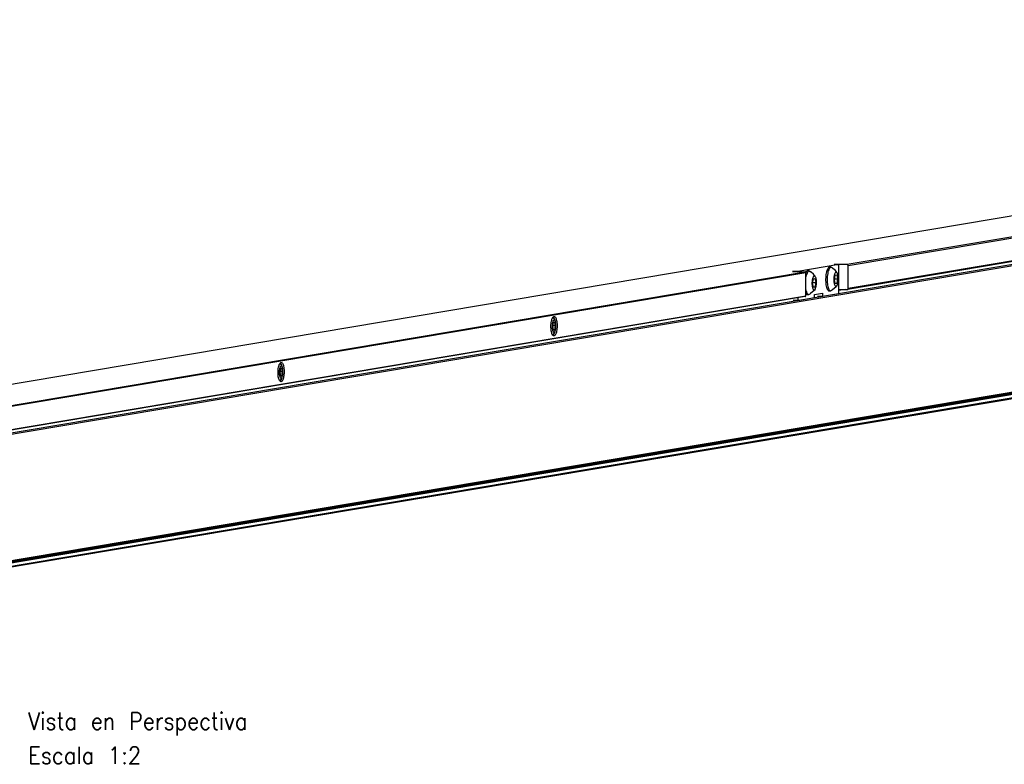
# Model space of a CAD drawing. Header units: inches. Extents: x -381 to 2960, y -418 to 176.
# Tile 12 of 21: x 133 to 248, y -293 to -206. Entities that reach past the tile are written whole.
import ezdxf

# ---------------------------------------------------------------- set-up
doc = ezdxf.new("R2010")
doc.units = ezdxf.units.IN
doc.layers.add('1', color=7, linetype='Continuous')
doc.styles.add('CONVERTER_11', font='txt.shx', dxfattribs={"width": 0.9})

# ---------------------------------------------------------------- blocks, each defined once
blk = doc.blocks.new('SOPORTE_SV_2040__31', base_point=(86.79, -564.79))
at = {"color": 7, "linetype": 'Continuous'}
for p, q in [((770.25, -411.5), (86.94, -526.46)), ((770.29, -411.5), (86.98, -526.45)), ((796.45, -412), (459.73, -468.64)), ((459.92, -468.85), (796.64, -412.2)), ((796.48, -417.79), (459.76, -474.43)), ((796.64, -417.59), (459.92, -474.24)), ((457.77, -468.64), (448.21, -470.24)), ((456.79, -468.59), (456.63, -468.61)), ((456.63, -468.61), (457.77, -468.64)), ((459.73, -468.64), (456.79, -468.59)), ((456.79, -468.59), (456.79, -468.62)), ((457.77, -475.37), (457.77, -468.64)), ((459.92, -474.24), (459.92, -468.85)), ((113.14, -526.95), (449.86, -470.3)), ((450.04, -470.51), (113.33, -527.15)), ((447.08, -470.22), (446.92, -470.25)), ((446.92, -470.25), (449.86, -470.3)), ((447.08, -470.22), (447.08, -470.25)), ((448.21, -470.24), (447.08, -470.22)), ((448.21, -470.24), (448.21, -470.27)), ((450.11, -470.38), (450.04, -470.53)), ((450.04, -475.9), (450.04, -470.51)), ((450.04, -471.71), (450.18, -471.03)), ((450.86, -470.12), (450.5, -470.11)), ((450.86, -470.12), (451.14, -470.28)), ((451.1, -470.27), (451.14, -470.28)), ((451.26, -470.36), (451.1, -470.27)), ((451.84, -470.86), (451.26, -470.36)), ((452.09, -471.15), (451.84, -470.86)), ((452.22, -471.38), (452.09, -471.15)), ((455.95, -469.26), (455.59, -469.26)), ((455.95, -469.26), (456.24, -469.42)), ((456.2, -469.41), (456.24, -469.42)), ((456.35, -469.5), (456.2, -469.41)), ((456.94, -470.01), (456.35, -469.5)), ((456.74, -472.1), (456.92, -471.07)), ((456.92, -471.07), (457.29, -471.01)), ((457.18, -470.29), (456.94, -470.01)), ((457.32, -470.52), (457.18, -470.29)), ((457.29, -471.01), (457.47, -471.97)), ((451.64, -472.95), (451.83, -471.92)), ((451.82, -473.92), (451.64, -472.95)), ((451.67, -472.82), (452.37, -472.83)), ((451.83, -471.92), (452.19, -471.86)), ((452.19, -471.86), (452.37, -472.83)), ((452.37, -472.83), (452.19, -473.86)), ((456.92, -473.06), (456.74, -472.1)), ((456.76, -471.96), (457.47, -471.97)), ((456.91, -472.99), (457.29, -473)), ((457.29, -473), (456.92, -473.06)), ((457.47, -471.97), (457.29, -473)), ((450.18, -474.92), (450.04, -474.29)), ((450.04, -475.33), (450.11, -475.46)), ((450.11, -475.46), (450.39, -475.61)), ((450.39, -475.61), (450.75, -475.62)), ((450.8, -475.62), (450.75, -475.62)), ((450.97, -475.51), (450.8, -475.62)), ((451.16, -475.4), (450.97, -475.51)), ((452.02, -474.66), (451.16, -475.4)), ((451.81, -473.85), (452.19, -473.86)), ((452.19, -473.86), (451.82, -473.92)), ((452.1, -474.56), (452.02, -474.66)), ((452.04, -475.59), (453.95, -475.27)), ((452.04, -476.34), (452.04, -475.59)), ((452.21, -474.38), (452.1, -474.56)), ((453.95, -475.27), (453.95, -476.02)), ((453.95, -476.02), (457.77, -475.37)), ((455.49, -474.76), (455.85, -474.76)), ((455.9, -474.76), (455.85, -474.76)), ((456.06, -474.65), (455.9, -474.76)), ((456.26, -474.54), (456.06, -474.65)), ((457.12, -473.8), (456.26, -474.54)), ((457.19, -473.7), (457.12, -473.8)), ((457.31, -473.52), (457.19, -473.7)), ((457.77, -474.4), (459.73, -474.43)), ((449.89, -476.09), (113.17, -532.74)), ((113.33, -532.54), (450.04, -475.9)), ((448.21, -476.98), (447.08, -476.96)), ((448.21, -476.98), (452.04, -476.34)), ((448.21, -476.37), (448.21, -476.98)), ((452.81, -476), (453.95, -476.02)), ((391.11, -482.15), (390.95, -483.04)), ((391.03, -480.99), (390.96, -481.05)), ((391, -481.02), (391.18, -481.1)), ((391.43, -482.1), (391.11, -482.15)), ((391.18, -481.1), (391.34, -481.36)), ((391.34, -481.36), (391.55, -481.86)), ((391.59, -482.94), (391.43, -482.1)), ((390.9, -484.92), (391.03, -484.98)), ((390.95, -483.04), (391.11, -483.88)), ((391.59, -482.94), (390.97, -482.93)), ((391.18, -484.79), (390.97, -484.96)), ((391.43, -483.83), (391.1, -483.82)), ((391.11, -483.88), (391.43, -483.83)), ((391.28, -484.62), (391.51, -484.13)), ((391.43, -483.83), (391.59, -482.94)), ((391.48, -484.32), (391.54, -484.03)), ((327.32, -491.71), (327.25, -491.77)), ((327.29, -491.73), (327.47, -491.82)), ((327.47, -491.82), (327.63, -492.08)), ((327.4, -492.87), (327.24, -493.76)), ((327.24, -493.76), (327.4, -494.6)), ((327.88, -493.66), (327.26, -493.64)), ((327.72, -492.82), (327.4, -492.87)), ((327.63, -492.08), (327.84, -492.58)), ((327.88, -493.66), (327.72, -492.82)), ((327.72, -494.55), (327.88, -493.66)), ((327.19, -495.64), (327.32, -495.7)), ((327.47, -495.51), (327.26, -495.67)), ((327.72, -494.55), (327.39, -494.54)), ((327.4, -494.6), (327.72, -494.55)), ((327.57, -495.34), (327.79, -494.85)), ((327.77, -495.04), (327.83, -494.75))]:
    blk.add_line(p, q, dxfattribs=at)
for points, knots in [([(459.92, -468.85), (459.92, -468.82), (459.91, -468.77), (459.87, -468.7), (459.81, -468.65), (459.76, -468.65), (459.73, -468.64)], [0, 0, 0, 0, 0.0780343, 0.1554113, 0.2312987, 0.305718, 0.305718, 0.305718, 0.305718]), ([(450.04, -470.51), (450.04, -470.48), (450.04, -470.43), (449.99, -470.36), (449.93, -470.31), (449.88, -470.31), (449.86, -470.3)], [0, 0, 0, 0, 0.0780343, 0.1554113, 0.2312987, 0.305718, 0.305718, 0.305718, 0.305718]), ([(450.5, -470.11), (450.43, -470.13), (450.26, -470.17), (450.16, -470.3), (450.11, -470.38)], [0, 0, 0, 0, 0.2082746, 0.4863401, 0.4863401, 0.4863401, 0.4863401]), ([(450.86, -470.12), (450.79, -470.13), (450.64, -470.17), (450.47, -470.38), (450.31, -470.66), (450.23, -470.9), (450.18, -471.03)], [0, 0, 0, 0, 0.193334, 0.445073, 0.777918, 1.191774, 1.191774, 1.191774, 1.191774]), ([(455.59, -469.26), (455.51, -469.28), (455.32, -469.33), (455.12, -469.65), (454.93, -470.08), (454.79, -470.64), (454.7, -471.29), (454.66, -471.99), (454.67, -472.69), (454.74, -473.34), (454.86, -473.91), (455.03, -474.34), (455.22, -474.67), (455.41, -474.73), (455.49, -474.76)], [0, 0, 0, 0, 0.245006, 0.591387, 1.064475, 1.650736, 2.319712, 3.032082, 3.744448, 4.413415, 4.999663, 5.472735, 5.8191, 6.064097, 6.064097, 6.064097, 6.064097]), ([(455.95, -469.26), (455.87, -469.29), (455.66, -469.35), (455.46, -469.69), (455.27, -470.15), (455.14, -470.75), (455.04, -471.43), (455.03, -471.91), (455.02, -472.16)], [0, 0, 0, 0, 0.255536, 0.62234, 1.12541, 1.747292, 2.452281, 3.195325, 3.195325, 3.195325, 3.195325]), ([(457.48, -470.81), (457.45, -470.73), (457.39, -470.59), (457.28, -470.43), (457.13, -470.36), (456.98, -470.44), (456.86, -470.6), (456.76, -470.84), (456.67, -471.14), (456.64, -471.37), (456.62, -471.49)], [0, 0, 0, 0, 0.252359, 0.438039, 0.573479, 0.711672, 0.902874, 1.160951, 1.480542, 1.847651, 1.847651, 1.847651, 1.847651]), ([(457.31, -473.52), (457.35, -473.45), (457.44, -473.29), (457.52, -473), (457.59, -472.65), (457.63, -472.27), (457.63, -471.87), (457.61, -471.48), (457.57, -471.13), (457.5, -470.91), (457.48, -470.81)], [0, 0, 0, 0, 0.244742, 0.552945, 0.91192, 1.303738, 1.707646, 2.101919, 2.465604, 2.780348, 2.780348, 2.780348, 2.780348]), ([(452.38, -471.67), (452.35, -471.58), (452.29, -471.44), (452.16, -471.27), (451.98, -471.23), (451.83, -471.36), (451.71, -471.57), (451.6, -471.87), (451.53, -472.24), (451.49, -472.66), (451.48, -473.1), (451.5, -473.52), (451.57, -473.89), (451.66, -474.2), (451.77, -474.42), (451.91, -474.56), (452.1, -474.53), (452.17, -474.43), (452.21, -474.38)], [0, 0, 0, 0, 0.273779, 0.467628, 0.610489, 0.77882, 1.021927, 1.34434, 1.731797, 2.161307, 2.60543, 3.035296, 3.423428, 3.74676, 3.990879, 4.159964, 4.302621, 4.495555, 4.495555, 4.495555, 4.495555]), ([(452.21, -474.38), (452.24, -474.33), (452.31, -474.2), (452.39, -473.98), (452.45, -473.73), (452.48, -473.54), (452.49, -473.44)], [0, 0, 0, 0, 0.190581, 0.4229262, 0.6916227, 0.9885887, 0.9885887, 0.9885887, 0.9885887]), ([(452.49, -473.44), (452.51, -473.28), (452.54, -472.97), (452.53, -472.5), (452.49, -472.06), (452.41, -471.79), (452.38, -471.67)], [0, 0, 0, 0, 0.476719, 0.958347, 1.407786, 1.791779, 1.791779, 1.791779, 1.791779]), ([(455.02, -472.16), (455.03, -472.39), (455.04, -472.82), (455.12, -473.44), (455.24, -473.97), (455.4, -474.38), (455.59, -474.68), (455.77, -474.74), (455.85, -474.76)], [0, 0, 0, 0, 0.680121, 1.312732, 1.863802, 2.307634, 2.634164, 2.868755, 2.868755, 2.868755, 2.868755]), ([(456.62, -471.49), (456.6, -471.64), (456.57, -471.96), (456.58, -472.43), (456.63, -472.87), (456.71, -473.24), (456.83, -473.51), (456.97, -473.69), (457.19, -473.68), (457.26, -473.58), (457.31, -473.52)], [0, 0, 0, 0, 0.476737, 0.958384, 1.407837, 1.791837, 2.086306, 2.286941, 2.441024, 2.647758, 2.647758, 2.647758, 2.647758]), ([(450.18, -474.92), (450.22, -475.02), (450.29, -475.2), (450.42, -475.42), (450.57, -475.58), (450.7, -475.61), (450.75, -475.62)], [0, 0, 0, 0, 0.3219321, 0.5826309, 0.785704, 0.9498549, 0.9498549, 0.9498549, 0.9498549]), ([(459.73, -474.43), (459.74, -474.43), (459.75, -474.43), (459.76, -474.43), (459.76, -474.43)], [0, 0, 0, 0, 0.01666747, 0.03332004, 0.03332004, 0.03332004, 0.03332004]), ([(459.76, -474.43), (459.79, -474.43), (459.83, -474.41), (459.88, -474.37), (459.91, -474.31), (459.92, -474.26), (459.92, -474.24)], [0, 0, 0, 0, 0.0657822, 0.1323972, 0.200269, 0.2692285, 0.2692285, 0.2692285, 0.2692285]), ([(449.89, -476.09), (449.91, -476.09), (449.95, -476.07), (450, -476.03), (450.04, -475.97), (450.04, -475.92), (450.04, -475.9)], [0, 0, 0, 0, 0.0657823, 0.1323973, 0.2002692, 0.2692287, 0.2692287, 0.2692287, 0.2692287]), ([(391.31, -480.74), (391.25, -480.76), (391.09, -480.8), (390.92, -481.07), (390.77, -481.41), (390.66, -481.88), (390.58, -482.41), (390.55, -482.98), (390.56, -483.55), (390.62, -484.08), (390.72, -484.55), (390.85, -484.91), (391.01, -485.16), (391.23, -485.27), (391.45, -485.16), (391.62, -484.92), (391.77, -484.57), (391.88, -484.11), (391.96, -483.58), (391.99, -483), (391.98, -482.43), (391.92, -481.9), (391.83, -481.43), (391.69, -481.08), (391.54, -480.81), (391.38, -480.76), (391.31, -480.74)], [0, 0, 0, 0, 0.200455, 0.483848, 0.870914, 1.350581, 1.897927, 2.48078, 3.063633, 3.610979, 4.090645, 4.477711, 4.761104, 4.961559, 5.162014, 5.445408, 5.832473, 6.31214, 6.859486, 7.442339, 8.025192, 8.572538, 9.052204, 9.43927, 9.722664, 9.923118, 9.923118, 9.923118, 9.923118]), ([(391.55, -481.86), (391.52, -481.8), (391.47, -481.69), (391.34, -481.58), (391.18, -481.62), (391.07, -481.77), (390.97, -481.98), (390.9, -482.27), (390.84, -482.61), (390.82, -482.98), (390.83, -483.35), (390.87, -483.69), (390.94, -483.99), (391.03, -484.21), (391.13, -484.36), (391.29, -484.4), (391.42, -484.29), (391.48, -484.19), (391.51, -484.13)], [0, 0, 0, 0, 0.206701, 0.349038, 0.472277, 0.642547, 0.882619, 1.187145, 1.53932, 1.916617, 2.293915, 2.646092, 2.950619, 3.190694, 3.360967, 3.484206, 3.626542, 3.83324, 3.83324, 3.83324, 3.83324]), ([(391.62, -482.12), (391.6, -482.01), (391.57, -481.8), (391.49, -481.51), (391.4, -481.28), (391.3, -481.11), (391.17, -480.99), (391.08, -480.99), (391.03, -480.99)], [0, 0, 0, 0, 0.340446, 0.640361, 0.891728, 1.090944, 1.242705, 1.36822, 1.36822, 1.36822, 1.36822]), ([(391.71, -482.92), (391.71, -482.81), (391.71, -482.62), (391.68, -482.33), (391.63, -482.08), (391.57, -481.93), (391.55, -481.86)], [0, 0, 0, 0, 0.3058, 0.594429, 0.853572, 1.073147, 1.073147, 1.073147, 1.073147]), ([(391.03, -484.98), (391.08, -484.97), (391.18, -484.93), (391.29, -484.78), (391.4, -484.57), (391.45, -484.41), (391.48, -484.32)], [0, 0, 0, 0, 0.1377038, 0.3170582, 0.5480576, 0.8296849, 0.8296849, 0.8296849, 0.8296849]), ([(391.51, -484.13), (391.54, -484.05), (391.61, -483.88), (391.66, -483.59), (391.71, -483.26), (391.71, -483.03), (391.71, -482.92)], [0, 0, 0, 0, 0.252118, 0.553522, 0.888768, 1.23922, 1.23922, 1.23922, 1.23922]), ([(327.6, -491.46), (327.54, -491.48), (327.38, -491.52), (327.21, -491.79), (327.06, -492.13), (326.95, -492.59), (326.87, -493.12), (326.84, -493.7), (326.85, -494.27), (326.91, -494.8), (327, -495.26), (327.14, -495.62), (327.29, -495.87), (327.52, -495.99), (327.74, -495.88), (327.91, -495.64), (328.05, -495.28), (328.17, -494.82), (328.25, -494.29), (328.28, -493.72), (328.27, -493.15), (328.21, -492.62), (328.11, -492.15), (327.98, -491.8), (327.82, -491.53), (327.67, -491.48), (327.6, -491.46)], [0, 0, 0, 0, 0.200455, 0.483848, 0.870914, 1.350581, 1.897927, 2.48078, 3.063633, 3.610979, 4.090645, 4.477711, 4.761104, 4.961559, 5.162014, 5.445408, 5.832473, 6.31214, 6.859486, 7.442339, 8.025192, 8.572538, 9.052204, 9.43927, 9.722664, 9.923118, 9.923118, 9.923118, 9.923118]), ([(327.91, -492.84), (327.89, -492.73), (327.86, -492.52), (327.78, -492.23), (327.69, -492), (327.58, -491.83), (327.46, -491.71), (327.36, -491.71), (327.32, -491.71)], [0, 0, 0, 0, 0.340445, 0.64036, 0.891726, 1.090942, 1.242703, 1.368218, 1.368218, 1.368218, 1.368218]), ([(327.84, -492.58), (327.81, -492.52), (327.76, -492.41), (327.63, -492.3), (327.47, -492.34), (327.36, -492.48), (327.26, -492.7), (327.19, -492.99), (327.13, -493.33), (327.11, -493.7), (327.12, -494.07), (327.16, -494.41), (327.22, -494.71), (327.31, -494.93), (327.42, -495.08), (327.58, -495.12), (327.71, -495.01), (327.76, -494.91), (327.79, -494.85)], [0, 0, 0, 0, 0.2067, 0.349037, 0.472275, 0.642545, 0.882618, 1.187143, 1.539318, 1.916615, 2.293913, 2.646088, 2.950616, 3.190691, 3.360964, 3.484202, 3.626538, 3.833235, 3.833235, 3.833235, 3.833235]), ([(327.79, -494.85), (327.83, -494.77), (327.89, -494.6), (327.95, -494.31), (328, -493.98), (328, -493.75), (328, -493.63)], [0, 0, 0, 0, 0.252118, 0.553523, 0.88877, 1.239223, 1.239223, 1.239223, 1.239223]), ([(328, -493.63), (328, -493.53), (328, -493.33), (327.96, -493.05), (327.92, -492.8), (327.86, -492.65), (327.84, -492.58)], [0, 0, 0, 0, 0.305801, 0.594431, 0.853574, 1.073149, 1.073149, 1.073149, 1.073149]), ([(327.32, -495.7), (327.37, -495.68), (327.47, -495.65), (327.58, -495.5), (327.69, -495.29), (327.74, -495.13), (327.77, -495.04)], [0, 0, 0, 0, 0.1377036, 0.3170578, 0.548057, 0.8296842, 0.8296842, 0.8296842, 0.8296842])]:
    blk.add_open_spline(points, degree=3, knots=knots, dxfattribs=at)
blk = doc.blocks.new('PERFIL_SV_2040__32', base_point=(96.25, -565.12))
at = {"color": 7, "linetype": 'Continuous'}
for p, q in [((796.1, -418.54), (113.42, -533.38)), ((113.65, -533.58), (796.32, -418.74)), ((111.08, -564.99), (793.75, -450.14)), ((111.24, -564.79), (793.91, -449.95)), ((112.81, -563.74), (795.48, -448.89)), ((795.54, -448.87), (112.87, -563.72)), ((113.55, -563.31), (796.22, -448.47)), ((796.32, -448.3), (113.65, -563.14)), ((457.77, -474.43), (457.95, -474.4)), ((459.21, -474.42), (457.77, -474.67))]:
    blk.add_line(p, q, dxfattribs=at)
blk = doc.blocks.new('REGLA_SV_2040__34', base_point=(86.79, -587.12))
for name, p in [('SOPORTE_SV_2040__31', (86.79, -564.79)), ('PERFIL_SV_2040__32', (96.25, -565.12))]:
    blk.add_blockref(name, p)
blk = doc.blocks.new('Alzado4', base_point=(378, -510))
blk.add_blockref('REGLA_SV_2040__34', (86.79, -587.12))
at = {"layer": '1', "color": 2, "insert": (268.53, -573.12), "char_height": 4, "attachment_point": 1, "line_spacing_factor": 1.20048, "style": 'CONVERTER_11'}
blk.add_mtext('Vista en Perspectiva\\PEscala 1:2', dxfattribs=at)

msp = doc.modelspace()

# ---------------------------------------------------------------- block references
at = {"xscale": 0.5, "yscale": 0.5, "zscale": 0.5}
msp.add_blockref('Alzado4', (189, -255), dxfattribs=at)

doc.saveas('drawing.dxf')
